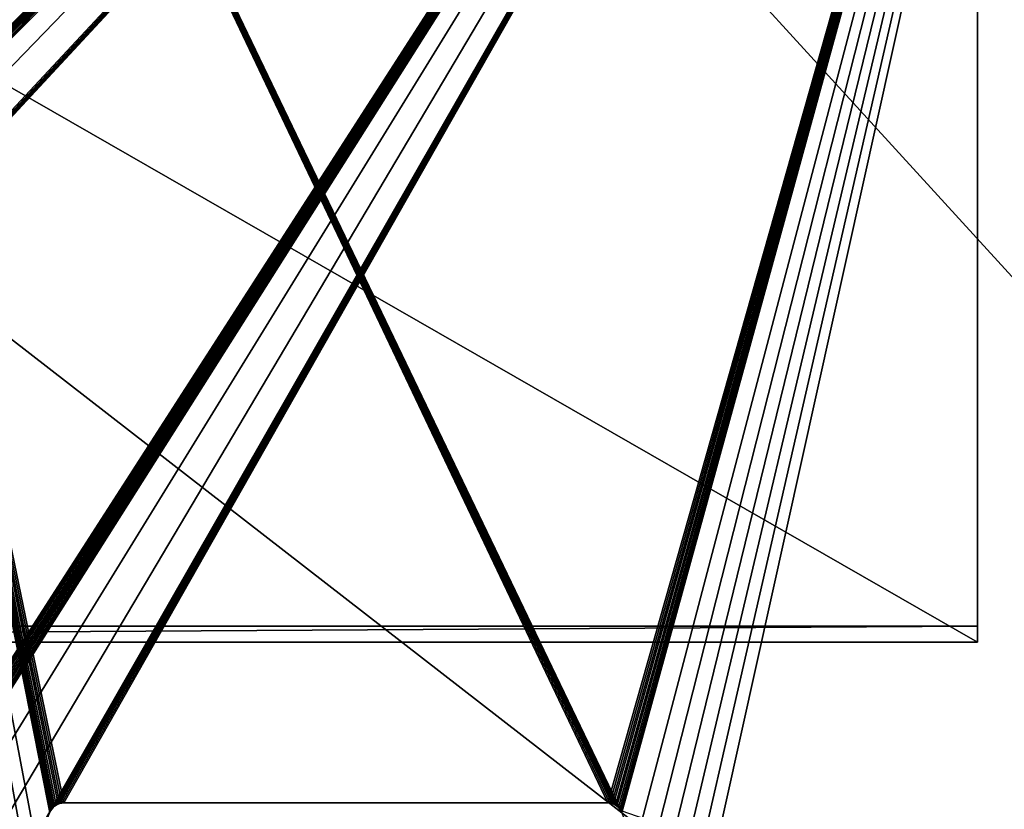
# Model space of a CAD drawing. Extents: x -547 to 547, y 0 to 578.
# Tile 256 of 256: x 87 to 315, y 106 to 289. Entities that reach past the tile are written whole.
import ezdxf

# ---------------------------------------------------------------- set-up
doc = ezdxf.new("R2010")
doc.units = 0
doc.header["$LTSCALE"] = 65.185185
for name, color, linetype in [('3', 7, 'CONTINUOUS'), ('304', 7, 'CONTINUOUS'), ('306', 7, 'CONTINUOUS'), ('307', 7, 'CONTINUOUS'), ('309', 7, 'CONTINUOUS'), ('332', 7, 'CONTINUOUS'), ('339', 7, 'CONTINUOUS'), ('541', 7, 'CONTINUOUS'), ('542', 7, 'CONTINUOUS'), ('543', 7, 'CONTINUOUS'), ('9', 7, 'CONTINUOUS')]:
    doc.layers.add(name, color=color, linetype=linetype)

msp = doc.modelspace()

# ---------------------------------------------------------------- linework, layer by layer
at = {"layer": '3', "color": 7, "linetype": 'CONTINUOUS'}
for points in [[(528.7, 1.5, -68), (-528.7, 1.5, -68), (528.7, 576.5, -68), (528.7, 1.5, -68)], [(528.7, 576.5, -68), (-528.7, 1.5, -68), (-528.7, 576.5, -68), (528.7, 576.5, -68)]]:
    msp.add_3dface(points, dxfattribs=at)
at = {"layer": '304', "color": 7, "linetype": 'CONTINUOUS'}
for points in [[(309, 503), (309, 499.29, 36.27), (309, 148.05, -36.27), (309, 503)], [(309, 499.29, 36.27), (309, 144.34), (309, 148.05, -36.27), (309, 499.29, 36.27)]]:
    msp.add_3dface(points, dxfattribs=at)
at = {"layer": '306', "color": 7, "linetype": 'CONTINUOUS'}
for points in [[(309, 148.05, -36.27), (-309, 144.34), (-309, 148.05, -36.27), (309, 148.05, -36.27)], [(309, 148.05, -36.27), (309, 144.34), (-309, 144.34), (309, 148.05, -36.27)]]:
    msp.add_3dface(points, dxfattribs=at)
at = {"layer": '307', "color": 7, "linetype": 'CONTINUOUS'}
for points in [[(309, 503), (-309, 148.05, -36.27), (-309, 503), (309, 503)], [(309, 503), (309, 148.05, -36.27), (-309, 148.05, -36.27), (309, 503)]]:
    msp.add_3dface(points, dxfattribs=at)
at = {"layer": '309', "color": 7, "linetype": 'CONTINUOUS'}
for points in [[(-309, 144.34), (309, 144.34), (-309, 499.29, 36.27), (-309, 144.34)], [(309, 144.34), (309, 499.29, 36.27), (-309, 499.29, 36.27), (309, 144.34)]]:
    msp.add_3dface(points, dxfattribs=at)
at = {"layer": '332', "color": 7, "linetype": 'CONTINUOUS'}
for points in [[(90.5, 12, 68), (90.5, 29, 68), (0, 576.5, 68), (90.5, 12, 68)], [(69.5, 97, 68), (90.5, 12, 68), (0, 576.5, 68), (69.5, 97, 68)], [(90.5, 29, 68), (90.5, 46, 68), (0, 576.5, 68), (90.5, 29, 68)], [(90.5, 46, 68), (90.5, 63, 68), (0, 576.5, 68), (90.5, 46, 68)], [(90.5, 63, 68), (90.5, 80, 68), (0, 576.5, 68), (90.5, 63, 68)], [(90.5, 80, 68), (90.5, 97, 68), (0, 576.5, 68), (90.5, 80, 68)], [(225.93, 105.6, 68), (226.18, 105.22, 68), (0, 576.5, 68), (225.93, 105.6, 68)], [(0, 576.5, 68), (226.18, 105.22, 68), (525, 1.5, 68), (0, 576.5, 68)], [(225.63, 105.95, 68), (225.93, 105.6, 68), (0, 576.5, 68), (225.63, 105.95, 68)], [(225.28, 106.26, 68), (225.63, 105.95, 68), (0, 576.5, 68), (225.28, 106.26, 68)], [(224.9, 106.52, 68), (225.28, 106.26, 68), (0, 576.5, 68), (224.9, 106.52, 68)], [(224.48, 106.73, 68), (224.9, 106.52, 68), (0, 576.5, 68), (224.48, 106.73, 68)], [(224.05, 106.88, 68), (224.48, 106.73, 68), (0, 576.5, 68), (224.05, 106.88, 68)], [(223.59, 106.97, 68), (224.05, 106.88, 68), (0, 576.5, 68), (223.59, 106.97, 68)], [(223.13, 107, 68), (223.59, 106.97, 68), (0, 576.5, 68), (223.13, 107, 68)], [(96.87, 107, 68), (223.13, 107, 68), (0, 576.5, 68), (96.87, 107, 68)], [(96.41, 106.97, 68), (96.87, 107, 68), (0, 576.5, 68), (96.41, 106.97, 68)], [(95.95, 106.88, 68), (96.41, 106.97, 68), (0, 576.5, 68), (95.95, 106.88, 68)], [(95.52, 106.73, 68), (95.95, 106.88, 68), (0, 576.5, 68), (95.52, 106.73, 68)], [(95.1, 106.52, 68), (95.52, 106.73, 68), (0, 576.5, 68), (95.1, 106.52, 68)], [(94.72, 106.26, 68), (95.1, 106.52, 68), (0, 576.5, 68), (94.72, 106.26, 68)], [(94.37, 105.95, 68), (94.72, 106.26, 68), (0, 576.5, 68), (94.37, 105.95, 68)], [(94.07, 105.6, 68), (94.37, 105.95, 68), (0, 576.5, 68), (94.07, 105.6, 68)], [(93.82, 105.22, 68), (94.07, 105.6, 68), (0, 576.5, 68), (93.82, 105.22, 68)], [(93.62, 104.8, 68), (93.82, 105.22, 68), (0, 576.5, 68), (93.62, 104.8, 68)], [(90.5, 97, 68), (93.62, 104.8, 68), (0, 576.5, 68), (90.5, 97, 68)], [(525, 576.5, 68), (0, 576.5, 68), (525, 1.5, 68), (525, 576.5, 68)]]:
    msp.add_3dface(points, dxfattribs=at)
at = {"layer": '339', "color": 3, "linetype": 'CONTINUOUS'}
for points in [[(-349, 551.5, 67), (349, 551.5, 67), (-225.28, 106.26, 67), (-349, 551.5, 67)], [(-225.28, 106.26, 67), (349, 551.5, 67), (-224.9, 106.52, 67), (-225.28, 106.26, 67)], [(-224.9, 106.52, 67), (349, 551.5, 67), (-224.48, 106.73, 67), (-224.9, 106.52, 67)], [(-224.48, 106.73, 67), (349, 551.5, 67), (-224.05, 106.88, 67), (-224.48, 106.73, 67)], [(-224.05, 106.88, 67), (349, 551.5, 67), (-223.59, 106.97, 67), (-224.05, 106.88, 67)], [(-223.59, 106.97, 67), (349, 551.5, 67), (-223.13, 107, 67), (-223.59, 106.97, 67)], [(-223.13, 107, 67), (349, 551.5, 67), (-96.87, 107, 67), (-223.13, 107, 67)], [(-96.87, 107, 67), (349, 551.5, 67), (-96.41, 106.97, 67), (-96.87, 107, 67)], [(-96.41, 106.97, 67), (349, 551.5, 67), (-95.95, 106.88, 67), (-96.41, 106.97, 67)], [(-95.95, 106.88, 67), (349, 551.5, 67), (-95.52, 106.73, 67), (-95.95, 106.88, 67)], [(-95.52, 106.73, 67), (349, 551.5, 67), (-95.1, 106.52, 67), (-95.52, 106.73, 67)], [(-95.1, 106.52, 67), (349, 551.5, 67), (-94.72, 106.26, 67), (-95.1, 106.52, 67)], [(-94.72, 106.26, 67), (349, 551.5, 67), (-94.37, 105.95, 67), (-94.72, 106.26, 67)], [(-94.37, 105.95, 67), (349, 551.5, 67), (-94.07, 105.6, 67), (-94.37, 105.95, 67)], [(-94.07, 105.6, 67), (349, 551.5, 67), (-93.82, 105.22, 67), (-94.07, 105.6, 67)], [(-93.82, 105.22, 67), (349, 551.5, 67), (-93.62, 104.8, 67), (-93.82, 105.22, 67)], [(-93.62, 104.8, 67), (349, 551.5, 67), (-90.5, 97, 67), (-93.62, 104.8, 67)], [(-90.5, 80, 67), (349, 551.5, 67), (-65.63, 105.95, 67), (-90.5, 80, 67)], [(349, 551.5, 67), (-90.5, 80, 67), (-90.5, 97, 67), (349, 551.5, 67)], [(-65.63, 105.95, 67), (349, 551.5, 67), (-65.28, 106.26, 67), (-65.63, 105.95, 67)], [(-65.28, 106.26, 67), (349, 551.5, 67), (-64.9, 106.52, 67), (-65.28, 106.26, 67)], [(-64.9, 106.52, 67), (349, 551.5, 67), (-64.48, 106.73, 67), (-64.9, 106.52, 67)], [(-64.48, 106.73, 67), (349, 551.5, 67), (-64.05, 106.88, 67), (-64.48, 106.73, 67)], [(-64.05, 106.88, 67), (349, 551.5, 67), (-63.59, 106.97, 67), (-64.05, 106.88, 67)], [(-63.59, 106.97, 67), (349, 551.5, 67), (-63.13, 107, 67), (-63.59, 106.97, 67)], [(-63.13, 107, 67), (349, 551.5, 67), (63.13, 107, 67), (-63.13, 107, 67)], [(63.13, 107, 67), (349, 551.5, 67), (63.59, 106.97, 67), (63.13, 107, 67)], [(63.59, 106.97, 67), (349, 551.5, 67), (64.05, 106.88, 67), (63.59, 106.97, 67)], [(64.05, 106.88, 67), (349, 551.5, 67), (64.48, 106.73, 67), (64.05, 106.88, 67)], [(64.48, 106.73, 67), (349, 551.5, 67), (64.9, 106.52, 67), (64.48, 106.73, 67)], [(64.9, 106.52, 67), (349, 551.5, 67), (65.28, 106.26, 67), (64.9, 106.52, 67)], [(65.28, 106.26, 67), (349, 551.5, 67), (65.63, 105.95, 67), (65.28, 106.26, 67)], [(65.63, 105.95, 67), (349, 551.5, 67), (65.93, 105.6, 67), (65.63, 105.95, 67)], [(65.93, 105.6, 67), (349, 551.5, 67), (66.18, 105.22, 67), (65.93, 105.6, 67)], [(66.18, 105.22, 67), (349, 551.5, 67), (66.38, 104.8, 67), (66.18, 105.22, 67)], [(66.38, 104.8, 67), (349, 551.5, 67), (69.5, 97, 67), (66.38, 104.8, 67)], [(349, 551.5, 67), (69.5, 63, 67), (69.5, 80, 67), (349, 551.5, 67)], [(69.5, 63, 67), (349, 551.5, 67), (93.82, 105.22, 67), (69.5, 63, 67)], [(349, 551.5, 67), (69.5, 80, 67), (69.5, 97, 67), (349, 551.5, 67)], [(93.82, 105.22, 67), (349, 551.5, 67), (94.07, 105.6, 67), (93.82, 105.22, 67)], [(94.07, 105.6, 67), (349, 551.5, 67), (94.37, 105.95, 67), (94.07, 105.6, 67)], [(94.37, 105.95, 67), (349, 551.5, 67), (94.72, 106.26, 67), (94.37, 105.95, 67)], [(94.72, 106.26, 67), (349, 551.5, 67), (95.1, 106.52, 67), (94.72, 106.26, 67)], [(95.1, 106.52, 67), (349, 551.5, 67), (95.52, 106.73, 67), (95.1, 106.52, 67)], [(95.52, 106.73, 67), (349, 551.5, 67), (95.95, 106.88, 67), (95.52, 106.73, 67)], [(95.95, 106.88, 67), (349, 551.5, 67), (96.41, 106.97, 67), (95.95, 106.88, 67)], [(96.41, 106.97, 67), (349, 551.5, 67), (96.87, 107, 67), (96.41, 106.97, 67)], [(96.87, 107, 67), (349, 551.5, 67), (223.13, 107, 67), (96.87, 107, 67)], [(223.13, 107, 67), (349, 551.5, 67), (223.59, 106.97, 67), (223.13, 107, 67)], [(223.59, 106.97, 67), (349, 551.5, 67), (224.05, 106.88, 67), (223.59, 106.97, 67)], [(224.05, 106.88, 67), (349, 551.5, 67), (224.48, 106.73, 67), (224.05, 106.88, 67)], [(224.48, 106.73, 67), (349, 551.5, 67), (224.9, 106.52, 67), (224.48, 106.73, 67)], [(224.9, 106.52, 67), (349, 551.5, 67), (225.28, 106.26, 67), (224.9, 106.52, 67)], [(225.28, 106.26, 67), (349, 551.5, 67), (225.63, 105.95, 67), (225.28, 106.26, 67)], [(225.63, 105.95, 67), (349, 551.5, 67), (225.93, 105.6, 67), (225.63, 105.95, 67)], [(225.93, 105.6, 67), (349, 551.5, 67), (226.18, 105.22, 67), (225.93, 105.6, 67)], [(226.18, 105.22, 67), (349, 551.5, 67), (226.38, 104.8, 67), (226.18, 105.22, 67)], [(226.38, 104.8, 67), (349, 551.5, 67), (229.5, 97, 67), (226.38, 104.8, 67)], [(349, 551.5, 67), (349, 9.5, 67), (229.5, 12, 67), (349, 551.5, 67)], [(349, 551.5, 67), (229.5, 12, 67), (229.5, 29, 67), (349, 551.5, 67)], [(349, 551.5, 67), (229.5, 29, 67), (229.5, 46, 67), (349, 551.5, 67)], [(349, 551.5, 67), (229.5, 46, 67), (229.5, 63, 67), (349, 551.5, 67)], [(349, 551.5, 67), (229.5, 63, 67), (229.5, 80, 67), (349, 551.5, 67)], [(349, 551.5, 67), (229.5, 80, 67), (229.5, 97, 67), (349, 551.5, 67)]]:
    msp.add_3dface(points, dxfattribs=at)
at = {"layer": '541', "color": 7, "linetype": 'CONTINUOUS'}
for points in [[(223.59, 106.97, 68), (223.13, 107, 68), (223.59, 106.97, 67), (223.59, 106.97, 68)], [(223.59, 106.97, 67), (223.13, 107, 68), (223.13, 107, 67.5), (223.59, 106.97, 67)], [(223.13, 107, 67), (223.59, 106.97, 67), (223.13, 107, 67.5), (223.13, 107, 67)], [(224.05, 106.88, 68), (223.59, 106.97, 68), (224.05, 106.88, 67), (224.05, 106.88, 68)], [(223.59, 106.97, 68), (223.59, 106.97, 67), (224.05, 106.88, 67), (223.59, 106.97, 68)], [(224.48, 106.73, 68), (224.05, 106.88, 68), (224.48, 106.73, 67), (224.48, 106.73, 68)], [(224.05, 106.88, 68), (224.05, 106.88, 67), (224.48, 106.73, 67), (224.05, 106.88, 68)], [(224.9, 106.52, 68), (224.48, 106.73, 68), (224.9, 106.52, 67), (224.9, 106.52, 68)], [(224.48, 106.73, 68), (224.48, 106.73, 67), (224.9, 106.52, 67), (224.48, 106.73, 68)], [(225.28, 106.26, 68), (224.9, 106.52, 68), (225.28, 106.26, 67), (225.28, 106.26, 68)], [(224.9, 106.52, 68), (224.9, 106.52, 67), (225.28, 106.26, 67), (224.9, 106.52, 68)], [(225.63, 105.95, 68), (225.28, 106.26, 68), (225.63, 105.95, 67), (225.63, 105.95, 68)], [(225.28, 106.26, 68), (225.28, 106.26, 67), (225.63, 105.95, 67), (225.28, 106.26, 68)], [(225.93, 105.6, 68), (225.63, 105.95, 68), (225.93, 105.6, 67), (225.93, 105.6, 68)], [(225.63, 105.95, 68), (225.63, 105.95, 67), (225.93, 105.6, 67), (225.63, 105.95, 68)], [(226.18, 105.22, 68), (225.93, 105.6, 68), (226.18, 105.22, 67), (226.18, 105.22, 68)], [(225.93, 105.6, 68), (225.93, 105.6, 67), (226.18, 105.22, 67), (225.93, 105.6, 68)]]:
    msp.add_3dface(points, dxfattribs=at)
at = {"layer": '542', "color": 7, "linetype": 'CONTINUOUS'}
for points in [[(223.13, 107, 68), (96.87, 107, 68), (223.13, 107, 67.5), (223.13, 107, 68)], [(96.87, 107, 68), (223.13, 107, 67), (223.13, 107, 67.5), (96.87, 107, 68)], [(223.13, 107, 67), (96.87, 107, 68), (96.87, 107, 67.5), (223.13, 107, 67)], [(96.87, 107, 67), (223.13, 107, 67), (96.87, 107, 67.5), (96.87, 107, 67)]]:
    msp.add_3dface(points, dxfattribs=at)
at = {"layer": '543', "color": 7, "linetype": 'CONTINUOUS'}
for points in [[(94.07, 105.6, 68), (93.82, 105.22, 68), (94.07, 105.6, 67), (94.07, 105.6, 68)], [(93.82, 105.22, 68), (93.82, 105.22, 67), (94.07, 105.6, 67), (93.82, 105.22, 68)], [(94.37, 105.95, 68), (94.07, 105.6, 68), (94.37, 105.95, 67), (94.37, 105.95, 68)], [(94.07, 105.6, 68), (94.07, 105.6, 67), (94.37, 105.95, 67), (94.07, 105.6, 68)], [(94.72, 106.26, 68), (94.37, 105.95, 68), (94.72, 106.26, 67), (94.72, 106.26, 68)], [(94.37, 105.95, 68), (94.37, 105.95, 67), (94.72, 106.26, 67), (94.37, 105.95, 68)], [(95.1, 106.52, 68), (94.72, 106.26, 68), (95.1, 106.52, 67), (95.1, 106.52, 68)], [(94.72, 106.26, 68), (94.72, 106.26, 67), (95.1, 106.52, 67), (94.72, 106.26, 68)], [(95.52, 106.73, 68), (95.1, 106.52, 68), (95.52, 106.73, 67), (95.52, 106.73, 68)], [(95.1, 106.52, 68), (95.1, 106.52, 67), (95.52, 106.73, 67), (95.1, 106.52, 68)], [(95.95, 106.88, 68), (95.52, 106.73, 68), (95.95, 106.88, 67), (95.95, 106.88, 68)], [(95.52, 106.73, 68), (95.52, 106.73, 67), (95.95, 106.88, 67), (95.52, 106.73, 68)], [(96.41, 106.97, 68), (95.95, 106.88, 68), (96.41, 106.97, 67), (96.41, 106.97, 68)], [(95.95, 106.88, 68), (95.95, 106.88, 67), (96.41, 106.97, 67), (95.95, 106.88, 68)], [(96.87, 107, 68), (96.41, 106.97, 68), (96.87, 107, 67.5), (96.87, 107, 68)], [(96.41, 106.97, 68), (96.41, 106.97, 67), (96.87, 107, 67), (96.41, 106.97, 68)], [(96.41, 106.97, 68), (96.87, 107, 67), (96.87, 107, 67.5), (96.41, 106.97, 68)]]:
    msp.add_3dface(points, dxfattribs=at)
at = {"layer": '9', "color": 7, "linetype": 'CONTINUOUS'}
for points in [[(349, 551.5, -50), (-349, 551.5, -50), (349, 9.5, -50), (349, 551.5, -50)], [(349, 9.5, -50), (-349, 551.5, -50), (-349, 9.5, -50), (349, 9.5, -50)]]:
    msp.add_3dface(points, dxfattribs=at)

doc.saveas('drawing.dxf')
